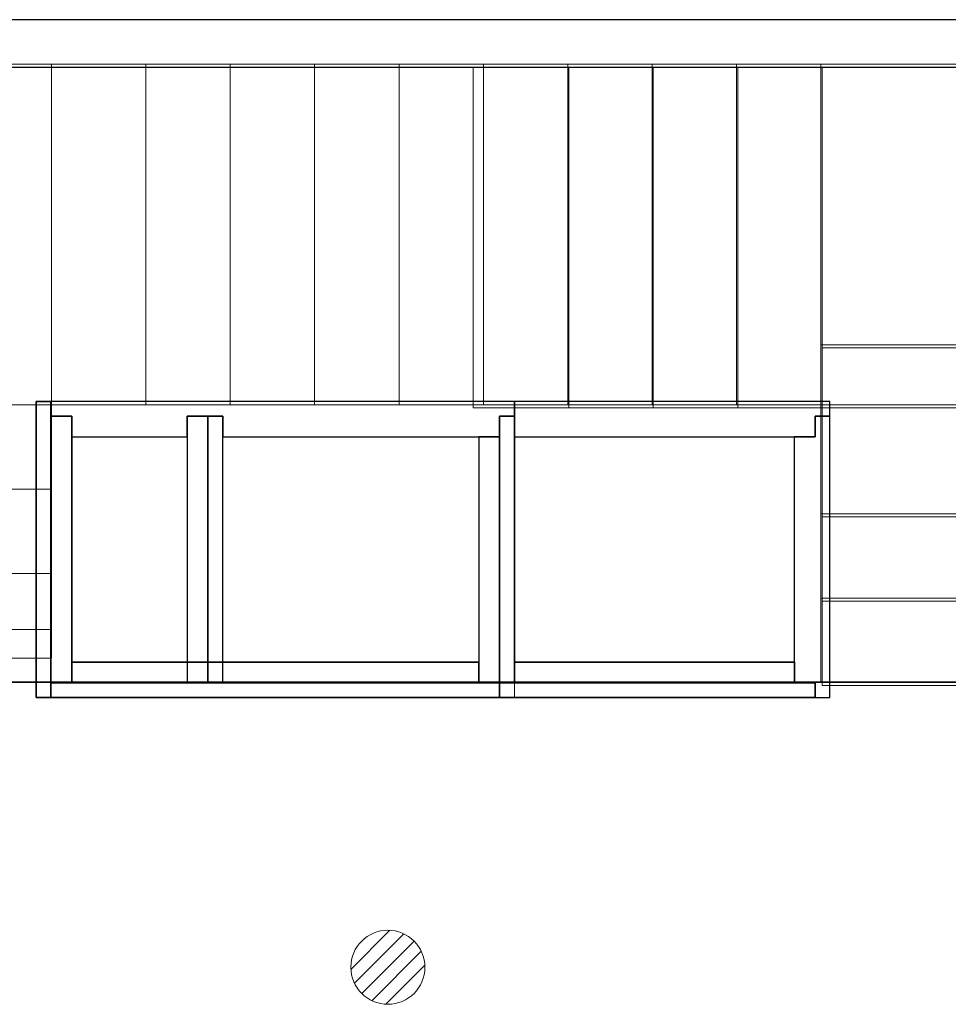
# Model space of a CAD drawing. Header units: metres. Extents: x 397.7 to 427.5, y 12.7 to 28.4.
# Tile 115 of 130: x 411.9 to 415.1, y 24.9 to 28.2. Entities that reach past the tile are written whole.
import ezdxf

# ---------------------------------------------------------------- set-up
doc = ezdxf.new("R2010")
doc.units = ezdxf.units.M
doc.layers.add('01_SUELOS', color=7, linetype='Continuous', lineweight=25, true_color=0x007f00)
for name, color, linetype, lineweight in [('A-DETL-GENF-OTLN', 7, 'Continuous', 18), ('A-WALL-____-MCUT', 7, 'Continuous', 25), ('A-WALL-____-OTLN', 7, 'Continuous', 25), ('S-STRS-____-MCUT', 7, 'Continuous', 18), ('S-STRS-____-OTLN', 7, 'Continuous', 18)]:
    doc.layers.add(name, color=color, linetype=linetype, lineweight=lineweight)

# ---------------------------------------------------------------- blocks, each defined once
blk = doc.blocks.new('Family - LONDR55-XX_ZZ-ARQ-CAA-M3D-Londres55-152793-05_TEL_P2')
at = {"layer": '01_SUELOS', "color": 9, "true_color": 0xaad4aa}
for p, q in [((17.4837, 12.8715), (12.3798, 12.8707)), ((12.3798, 12.8707), (17.4837, 12.8715))]:
    blk.add_line(p, q, dxfattribs=at)
blk = doc.blocks.new('Family - Escala P2-152907-05_TEL_P2')
at = {"layer": 'S-STRS-____-MCUT', "color": 253, "true_color": 0xaaaaaa}
for p, q in [((2.6211, 1.6126), (2.6211, 2.0879)), ((2.6211, 2.0879), (2.8077, 2.0879)), ((2.8077, 2.0879), (2.8382, 2.0879)), ((2.8382, 2.0879), (2.8805, 2.0879)), ((2.8805, 2.0879), (2.9431, 2.0879)), ((2.9431, 2.0879), (2.944, 2.0879)), ((3.229, 2.0879), (2.944, 2.0879)), ((2.944, 2.0879), (2.944, 0.9379)), ((2.944, 2.0879), (2.944, 0.9417)), ((3.229, 0.9379), (3.229, 2.0879)), ((2.6211, 0.9379), (2.6211, 1.6126)), ((2.8077, 0.9379), (2.6211, 0.9379)), ((2.8382, 0.9379), (2.8077, 0.9379)), ((2.8805, 0.9379), (2.8382, 0.9379)), ((2.9431, 0.9379), (2.8805, 0.9379)), ((2.944, 0.9379), (2.9431, 0.9379)), ((2.944, 0.9417), (2.944, 0.9379)), ((2.944, 0.9379), (3.229, 0.9379))]:
    blk.add_line(p, q, dxfattribs=at)
at = {"layer": 'S-STRS-____-OTLN', "color": 253, "true_color": 0xaaaaaa}
for p, q in [((3.7989, 2.0879), (2.6211, 2.0879)), ((2.6211, 1.6126), (2.6211, 2.0879)), ((3.7989, 2.0879), (2.6211, 2.0879)), ((2.8077, 2.0879), (2.6211, 2.0879)), ((2.8382, 2.0879), (2.8077, 2.0879)), ((2.8805, 2.0879), (2.8382, 2.0879)), ((2.9431, 2.0879), (2.8805, 2.0879)), ((2.9431, 2.0879), (2.944, 2.0879)), ((3.229, 2.0879), (2.944, 2.0879)), ((2.944, 2.0879), (2.944, 0.9379)), ((2.944, 2.0879), (2.944, 0.9379)), ((2.944, 0.9417), (2.944, 2.0879)), ((2.944, 2.0879), (3.229, 2.0879)), ((2.944, 2.0879), (2.944, 0.9379)), ((2.944, 2.0879), (3.229, 2.0879)), ((3.229, 0.9379), (3.229, 2.0879)), ((3.514, 2.0879), (3.229, 2.0879)), ((3.229, 2.0879), (3.514, 2.0879)), ((3.229, 2.0879), (3.229, 0.9379)), ((3.229, 0.9379), (3.229, 2.0879)), ((3.229, 0.9379), (3.229, 2.0879)), ((3.514, 2.0879), (3.229, 2.0879)), ((3.229, 0.9379), (3.229, 2.0879)), ((3.229, 2.0879), (3.229, 0.9379)), ((3.229, 2.0879), (3.514, 2.0879)), ((3.229, 2.0879), (3.229, 0.9379)), ((3.799, 2.0879), (3.514, 2.0879)), ((3.514, 2.0879), (3.799, 2.0879)), ((3.514, 2.0879), (3.514, 0.9379)), ((3.514, 0.9379), (3.514, 2.0879)), ((3.514, 0.9379), (3.514, 2.0879)), ((3.514, 2.0879), (3.514, 0.9379)), ((3.514, 2.0879), (3.799, 2.0879)), ((3.514, 0.9379), (3.514, 2.0879)), ((3.514, 0.9379), (3.514, 2.0879)), ((3.514, 2.0879), (3.514, 0.9379)), ((3.514, 2.0879), (3.799, 2.0879)), ((3.514, 2.0879), (3.514, 0.9379)), ((3.7989, 0.9379), (3.7989, 2.0879)), ((3.799, 2.0879), (3.7989, 2.0879)), ((3.7989, 0.9379), (3.7989, 2.0879)), ((3.7989, 2.0879), (3.799, 2.0879)), ((4.9492, 2.0879), (3.799, 2.0879)), ((3.799, 2.0879), (4.9492, 2.0879)), ((3.799, 2.0879), (3.799, 0.9379)), ((3.799, 0.9379), (3.799, 2.0879)), ((3.799, 0.9379), (3.799, 2.0879)), ((3.799, 2.0879), (3.799, 0.9379)), ((4.9492, 2.0879), (3.799, 2.0879)), ((3.799, 2.0879), (4.9492, 2.0879)), ((3.799, 2.0879), (3.799, 0.9379)), ((3.799, 0.9379), (3.799, 2.0879)), ((3.799, 2.0879), (3.799, 0.9379)), ((3.799, 0.9379), (3.799, 2.0879)), ((3.799, 0.9379), (3.799, 2.0879)), ((3.799, 2.0879), (3.799, 0.9379)), ((4.949, 0.9378), (4.9492, 2.0879)), ((4.9492, 2.0879), (4.949, 0.9378)), ((4.949, 0.9378), (4.9492, 2.0879)), ((4.9492, 2.0879), (4.949, 0.9378)), ((2.6211, 1.6126), (2.6211, 0.9379)), ((3.7991, 1.1403), (3.7989, 0.0002)), ((3.799, 0.9379), (3.7991, 1.1403)), ((3.7991, 1.1403), (4.9491, 1.1401)), ((4.9489, 0), (4.9491, 1.1401)), ((4.9491, 1.1401), (4.949, 0.9378)), ((3.7989, 0.9379), (2.6211, 0.9379)), ((3.7989, 0.9379), (2.6211, 0.9379)), ((2.8077, 0.9379), (2.6211, 0.9379)), ((2.8382, 0.9379), (2.8077, 0.9379)), ((2.8382, 0.9379), (2.8805, 0.9379)), ((2.8805, 0.9379), (2.9431, 0.9379)), ((2.9431, 0.9379), (2.944, 0.9379)), ((2.944, 0.9417), (2.944, 0.9379)), ((2.944, 0.9379), (3.229, 0.9379)), ((2.944, 0.9379), (3.229, 0.9379)), ((3.229, 0.9379), (2.944, 0.9379)), ((3.229, 0.9379), (3.514, 0.9379)), ((3.514, 0.9379), (3.229, 0.9379)), ((3.229, 0.9379), (3.514, 0.9379)), ((3.514, 0.9379), (3.229, 0.9379)), ((3.514, 0.9379), (3.799, 0.9379)), ((3.799, 0.9379), (3.514, 0.9379)), ((3.514, 0.9379), (3.799, 0.9379)), ((3.799, 0.9379), (3.514, 0.9379)), ((3.7989, 0.9379), (3.799, 0.9379)), ((3.7989, 0.9379), (3.799, 0.9379)), ((3.799, 0.9379), (4.949, 0.9378)), ((4.949, 0.9378), (3.799, 0.9379)), ((4.949, 0.9378), (3.799, 0.9379)), ((3.799, 0.9379), (4.949, 0.9378)), ((3.799, 0.9379), (3.799, 0.5702)), ((3.799, 0.5702), (3.799, 0.9379)), ((3.799, 0.9379), (4.949, 0.9378)), ((4.949, 0.9378), (3.799, 0.9379)), ((4.949, 0.9378), (3.799, 0.9379)), ((3.799, 0.9379), (3.799, 0.5702)), ((3.799, 0.9379), (4.949, 0.9378)), ((4.949, 0.57), (4.949, 0.9378)), ((4.949, 0.9378), (4.949, 0.57)), ((4.949, 0.57), (4.949, 0.9378)), ((4.949, 0.57), (3.799, 0.5702)), ((3.799, 0.5702), (4.949, 0.57)), ((3.799, 0.5702), (3.799, 0.2852)), ((3.799, 0.2852), (3.799, 0.5702)), ((3.799, 0.5702), (4.949, 0.57)), ((4.949, 0.57), (3.799, 0.5702)), ((3.799, 0.5702), (4.949, 0.57)), ((3.799, 0.5702), (4.949, 0.57)), ((3.799, 0.2852), (3.799, 0.5702)), ((4.949, 0.285), (4.949, 0.57)), ((4.949, 0.57), (4.949, 0.285)), ((4.949, 0.57), (4.949, 0.285)), ((3.7989, 0.0002), (3.799, 0.2852)), ((3.799, 0.2852), (3.7989, 0.0002)), ((3.7989, 0.0002), (3.799, 0.2852)), ((3.799, 0.2852), (4.949, 0.285)), ((4.949, 0.285), (3.799, 0.2852)), ((3.799, 0.2852), (4.949, 0.285)), ((3.799, 0.2852), (4.949, 0.285)), ((4.949, 0.285), (3.799, 0.2852)), ((3.799, 0.2852), (4.949, 0.285)), ((4.949, 0.285), (4.9489, 0)), ((4.9489, 0), (4.949, 0.285)), ((4.949, 0.285), (4.9489, 0)), ((4.9489, 0), (3.7989, 0.0002)), ((3.7989, 0.0002), (4.9489, 0)), ((3.7989, 0.0002), (4.9489, 0)), ((4.9489, 0), (3.7989, 0.0002))]:
    blk.add_line(p, q, dxfattribs=at)
blk = doc.blocks.new('Family - Evans P2-153127-05_TEL_P2')
at = {"layer": 'A-WALL-____-MCUT', "color": 253, "true_color": 0xaaaaaa}
for p, q in [((25.5877, 0.16), (0.0332, 0.16)), ((0, 0), (25.556, 0))]:
    blk.add_line(p, q, dxfattribs=at)
at = {"layer": 'A-WALL-____-OTLN', "color": 253, "true_color": 0xaaaaaa}
for p, q in [((25.5877, 0.16), (0.0332, 0.16)), ((0, 0), (25.556, 0))]:
    blk.add_line(p, q, dxfattribs=at)
at = {"layer": 'A-WALL-____-OTLN', "color": 253, "lineweight": 18, "true_color": 0xaaaaaa}
blk.add_line((0, 0), (25.556, 0), dxfattribs=at)
blk = doc.blocks.new('Family - Escala P1-155071-05_TEL_P2')
at = {"layer": 'S-STRS-____-OTLN', "color": 253, "true_color": 0xaaaaaa}
for p, q in [((1.1998, 2.0879), (0, 2.0879)), ((0, 2.0879), (1.1998, 2.0879)), ((0, 2.0879), (0, 0.9379)), ((0, 0.9379), (0, 2.0879)), ((1.1998, 2.0879), (0, 2.0879)), ((0, 2.0879), (1.1998, 2.0879)), ((0, 2.0879), (0, 0.9379)), ((0, 0.9379), (0, 2.0879)), ((3.7989, 2.0879), (0.9489, 2.0879)), ((0.9489, 2.0879), (1.1998, 2.0879)), ((0.9489, 0.9379), (0.9489, 2.0879)), ((3.7989, 2.0879), (0.9489, 2.0879)), ((0.9489, 0.9379), (0.9489, 2.0879)), ((0.9489, 2.0879), (1.1998, 2.0879)), ((1.519, 2.0879), (1.1998, 2.0879)), ((1.1998, 2.0879), (1.519, 2.0879)), ((1.1998, 2.0879), (1.1998, 0.9379)), ((1.1998, 0.9379), (1.1998, 2.0879)), ((1.1998, 0.9379), (1.1998, 2.0879)), ((1.1998, 2.0879), (1.1998, 0.9379)), ((1.1998, 0.9379), (1.1998, 2.0879)), ((1.1998, 2.0879), (1.1998, 0.9379)), ((1.519, 2.0879), (1.1998, 2.0879)), ((1.1998, 2.0879), (1.1998, 0.9379)), ((1.1998, 2.0879), (1.519, 2.0879)), ((1.1998, 0.9379), (1.1998, 2.0879)), ((1.1998, 2.0879), (1.1998, 0.9379)), ((1.1998, 2.0879), (1.1998, 0.9379)), ((1.519, 0.9379), (1.519, 2.0879)), ((1.519, 2.0879), (1.519, 0.9379)), ((1.804, 2.0879), (1.519, 2.0879)), ((1.519, 2.0879), (1.804, 2.0879)), ((1.519, 2.0879), (1.519, 0.9379)), ((1.519, 0.9379), (1.519, 2.0879)), ((1.519, 2.0879), (1.519, 0.9379)), ((1.519, 2.0879), (1.804, 2.0879)), ((1.519, 2.0879), (1.519, 0.9379)), ((1.519, 2.0879), (1.519, 0.9379)), ((1.804, 2.0879), (1.519, 2.0879)), ((1.519, 2.0879), (1.519, 0.9379)), ((1.804, 0.9379), (1.804, 2.0879)), ((1.804, 2.0879), (1.804, 0.9379)), ((2.089, 2.0879), (1.804, 2.0879)), ((1.804, 2.0879), (2.089, 2.0879)), ((1.804, 2.0879), (1.804, 0.9379)), ((1.804, 0.9379), (1.804, 2.0879)), ((1.804, 2.0879), (2.089, 2.0879)), ((1.804, 2.0879), (1.804, 0.9379)), ((1.804, 2.0879), (1.804, 0.9379)), ((1.804, 2.0879), (1.804, 0.9379)), ((2.089, 2.0879), (1.804, 2.0879)), ((1.804, 2.0879), (1.804, 0.9379)), ((2.374, 2.0879), (2.089, 2.0879)), ((2.089, 2.0879), (2.374, 2.0879)), ((2.089, 2.0879), (2.089, 0.9379)), ((2.089, 0.9379), (2.089, 2.0879)), ((2.089, 0.9379), (2.089, 2.0879)), ((2.089, 2.0879), (2.089, 0.9379)), ((2.089, 2.0879), (2.374, 2.0879)), ((2.089, 2.0879), (2.089, 0.9379)), ((2.089, 2.0879), (2.089, 0.9379)), ((2.089, 2.0879), (2.089, 0.9379)), ((2.374, 2.0879), (2.089, 2.0879)), ((2.089, 2.0879), (2.089, 0.9379)), ((2.659, 2.0879), (2.374, 2.0879)), ((2.374, 2.0879), (2.659, 2.0879)), ((2.374, 2.0879), (2.374, 0.9379)), ((2.374, 0.9379), (2.374, 2.0879)), ((2.374, 0.9379), (2.374, 2.0879)), ((2.374, 2.0879), (2.374, 0.9379)), ((2.374, 2.0879), (2.659, 2.0879)), ((2.374, 2.0879), (2.374, 0.9379)), ((2.374, 2.0879), (2.374, 0.9379)), ((2.374, 2.0879), (2.374, 0.9379)), ((2.659, 2.0879), (2.374, 2.0879)), ((2.374, 2.0879), (2.374, 0.9379)), ((2.659, 0.9379), (2.659, 2.0879)), ((2.659, 2.0879), (2.659, 0.9379)), ((2.944, 2.0879), (2.659, 2.0879)), ((2.659, 2.0879), (2.944, 2.0879)), ((2.659, 2.0879), (2.659, 0.9379)), ((2.659, 0.9379), (2.659, 2.0879)), ((2.659, 2.0879), (2.944, 2.0879)), ((2.659, 2.0879), (2.659, 0.9379)), ((2.659, 2.0879), (2.659, 0.9379)), ((2.659, 2.0879), (2.659, 0.9379)), ((2.944, 2.0879), (2.659, 2.0879)), ((2.659, 2.0879), (2.659, 0.9379)), ((3.229, 2.0879), (2.944, 2.0879)), ((2.944, 2.0879), (3.229, 2.0879)), ((2.944, 2.0879), (2.944, 0.9379)), ((2.944, 0.9379), (2.944, 2.0879)), ((2.944, 0.9379), (2.944, 2.0879)), ((2.944, 2.0879), (2.944, 0.9379)), ((2.944, 2.0879), (3.229, 2.0879)), ((2.944, 2.0879), (2.944, 0.9379)), ((2.944, 2.0879), (2.944, 0.9379)), ((2.944, 2.0879), (2.944, 0.9379)), ((3.229, 2.0879), (2.944, 2.0879)), ((2.944, 2.0879), (2.944, 0.9379)), ((3.514, 2.0879), (3.229, 2.0879)), ((3.229, 2.0879), (3.514, 2.0879)), ((3.229, 2.0879), (3.229, 0.9379)), ((3.229, 0.9379), (3.229, 2.0879)), ((3.229, 0.9379), (3.229, 2.0879)), ((3.229, 2.0879), (3.229, 0.9379)), ((3.229, 2.0879), (3.514, 2.0879)), ((3.229, 2.0879), (3.229, 0.9379)), ((3.229, 2.0879), (3.229, 0.9379)), ((3.229, 2.0879), (3.229, 0.9379)), ((3.514, 2.0879), (3.229, 2.0879)), ((3.229, 2.0879), (3.229, 0.9379)), ((3.514, 0.9379), (3.514, 2.0879)), ((3.514, 2.0879), (3.514, 0.9379)), ((3.799, 2.0879), (3.514, 2.0879)), ((3.514, 2.0879), (3.799, 2.0879)), ((3.514, 2.0879), (3.514, 0.9379)), ((3.514, 0.9379), (3.514, 2.0879)), ((3.799, 2.0879), (3.514, 2.0879)), ((3.514, 2.0879), (3.514, 0.9379)), ((3.514, 2.0879), (3.514, 0.9379)), ((3.514, 2.0879), (3.514, 0.9379)), ((3.799, 2.0879), (3.514, 2.0879)), ((3.514, 2.0879), (3.514, 0.9379)), ((3.799, 2.0879), (3.7989, 2.0879)), ((3.7989, 2.0879), (3.799, 2.0879)), ((3.7989, 2.0879), (3.7989, 0.9379)), ((3.7989, 0.9379), (3.7989, 2.0879)), ((3.799, 0.9379), (3.799, 2.0879)), ((3.799, 2.0879), (3.799, 0.9379)), ((4.9492, 2.0879), (3.799, 2.0879)), ((3.799, 2.0879), (4.9492, 2.0879)), ((3.799, 2.0879), (3.799, 0.9379)), ((3.799, 0.9379), (3.799, 2.0879)), ((4.9492, 2.0879), (3.799, 2.0879)), ((3.799, 2.0879), (4.9492, 2.0879)), ((3.799, 2.0879), (3.799, 0.9379)), ((3.799, 0.9379), (3.799, 2.0879)), ((3.799, 2.0879), (3.799, 0.9379)), ((3.799, 2.0879), (3.799, 0.9379)), ((3.799, 2.0879), (3.799, 0.9379)), ((3.799, 2.0879), (3.799, 0.9379)), ((4.949, 0.9378), (4.9492, 2.0879)), ((4.9492, 2.0879), (4.949, 0.9378)), ((4.949, 0.9378), (4.9492, 2.0879)), ((4.9492, 2.0879), (4.949, 0.9378)), ((3.7991, 1.1403), (3.7989, 0.0002)), ((3.799, 0.9379), (3.7991, 1.1403)), ((3.7991, 1.1403), (4.9491, 1.1401)), ((4.9489, 0), (4.9491, 1.1401)), ((4.9491, 1.1401), (4.949, 0.9378)), ((1.1998, 0.9379), (0, 0.9379)), ((0, 0.9379), (1.1998, 0.9379)), ((0, 0.9379), (0, 0.6529)), ((0, 0.6529), (0, 0.9379)), ((0, 0.9379), (1.1998, 0.9379)), ((1.1998, 0.9379), (0, 0.9379)), ((0, 0.9379), (1.1998, 0.9379)), ((1.1998, 0.9379), (0, 0.9379)), ((0, 0.9379), (0, 0.6529)), ((0, 0.9379), (0, 0.9378)), ((0, 0.9378), (0, 0.9379)), ((0, 0.9379), (1.1998, 0.9379)), ((0, 0.9379), (0, 0.6529)), ((0, 0.9379), (1.1998, 0.9379)), ((0, 0.9379), (1.1998, 0.9379)), ((0, 0.9379), (1.1998, 0.9379)), ((0, 0.9378), (0, 0.1794)), ((0, 0.9378), (1.1998, 0.9378)), ((1.1998, 0.9378), (0, 0.9378)), ((0, 0.9378), (0, 0.1794)), ((3.7989, 0.9379), (0.9489, 0.9379)), ((0.9489, 0.9379), (1.1998, 0.9379)), ((3.7989, 0.9379), (0.9489, 0.9379)), ((0.9489, 0.9379), (1.1998, 0.9379)), ((1.1998, 0.6529), (1.1998, 0.9379)), ((1.1998, 0.9379), (1.1998, 0.6529)), ((1.1998, 0.9379), (1.519, 0.9379)), ((1.519, 0.9379), (1.1998, 0.9379)), ((1.1998, 0.9378), (1.1998, 0.9379)), ((1.1998, 0.6529), (1.1998, 0.9379)), ((1.1998, 0.9378), (1.1998, 0.9379)), ((1.1998, 0.9379), (1.1998, 0.6529)), ((1.519, 0.9379), (1.1998, 0.9379)), ((1.519, 0.9379), (1.1998, 0.9379)), ((1.1998, 0.9378), (1.1998, 0.1794)), ((1.1998, 0.9378), (1.1998, 0.1794)), ((1.519, 0.9379), (1.804, 0.9379)), ((1.804, 0.9379), (1.519, 0.9379)), ((1.519, 0.9379), (1.804, 0.9379)), ((1.804, 0.9379), (1.519, 0.9379)), ((1.804, 0.9379), (2.089, 0.9379)), ((2.089, 0.9379), (1.804, 0.9379)), ((1.804, 0.9379), (2.089, 0.9379)), ((2.089, 0.9379), (1.804, 0.9379)), ((2.089, 0.9379), (2.374, 0.9379)), ((2.374, 0.9379), (2.089, 0.9379)), ((2.089, 0.9379), (2.374, 0.9379)), ((2.374, 0.9379), (2.089, 0.9379)), ((2.374, 0.9379), (2.659, 0.9379)), ((2.659, 0.9379), (2.374, 0.9379)), ((2.659, 0.9379), (2.374, 0.9379)), ((2.659, 0.9379), (2.374, 0.9379)), ((2.659, 0.9379), (2.944, 0.9379)), ((2.944, 0.9379), (2.659, 0.9379)), ((2.944, 0.9379), (2.659, 0.9379)), ((2.944, 0.9379), (2.659, 0.9379)), ((2.944, 0.9379), (3.229, 0.9379)), ((3.229, 0.9379), (2.944, 0.9379)), ((2.944, 0.9379), (3.229, 0.9379)), ((3.229, 0.9379), (2.944, 0.9379)), ((3.229, 0.9379), (3.514, 0.9379)), ((3.514, 0.9379), (3.229, 0.9379)), ((3.229, 0.9379), (3.514, 0.9379)), ((3.514, 0.9379), (3.229, 0.9379)), ((3.514, 0.9379), (3.799, 0.9379)), ((3.799, 0.9379), (3.514, 0.9379)), ((3.514, 0.9379), (3.799, 0.9379)), ((3.799, 0.9379), (3.514, 0.9379)), ((3.7989, 0.9379), (3.799, 0.9379)), ((3.7989, 0.9379), (3.799, 0.9379)), ((4.949, 0.9378), (3.799, 0.9379)), ((3.799, 0.9379), (4.949, 0.9378)), ((3.799, 0.9379), (3.799, 0.5702)), ((3.799, 0.5702), (3.799, 0.9379)), ((4.949, 0.9378), (3.799, 0.9379)), ((3.799, 0.9379), (3.799, 0.5702)), ((3.799, 0.9379), (4.949, 0.9378)), ((3.799, 0.9379), (4.949, 0.9378)), ((4.949, 0.9378), (3.799, 0.9379)), ((3.799, 0.9379), (4.949, 0.9378)), ((4.949, 0.9378), (3.799, 0.9379)), ((4.949, 0.57), (4.949, 0.9378)), ((4.949, 0.9378), (4.949, 0.57)), ((4.949, 0.57), (4.949, 0.9378)), ((0, 0.6529), (1.1998, 0.6529)), ((1.1998, 0.6529), (0, 0.6529)), ((1.1998, 0.6529), (0, 0.6529)), ((0, 0.6529), (1.1998, 0.6529)), ((0, 0.6529), (0, 0.3679)), ((0, 0.3679), (0, 0.6529)), ((0, 0.3679), (0, 0.6529)), ((0, 0.6529), (0, 0.3679)), ((0, 0.6529), (1.1998, 0.6529)), ((0, 0.6529), (1.1998, 0.6529)), ((0, 0.6529), (1.1998, 0.6529)), ((0, 0.6529), (1.1998, 0.6529)), ((1.1998, 0.3679), (1.1998, 0.6529)), ((1.1998, 0.6529), (1.1998, 0.3679)), ((1.1998, 0.3679), (1.1998, 0.6529)), ((1.1998, 0.6529), (1.1998, 0.3679)), ((4.949, 0.57), (3.799, 0.5702)), ((3.799, 0.5702), (4.949, 0.57)), ((3.799, 0.5702), (3.799, 0.2852)), ((3.799, 0.2852), (3.799, 0.5702)), ((3.799, 0.5702), (4.949, 0.57)), ((4.949, 0.57), (3.799, 0.5702)), ((3.799, 0.5702), (4.949, 0.57)), ((3.799, 0.5702), (4.949, 0.57)), ((3.799, 0.2852), (3.799, 0.5702)), ((4.949, 0.285), (4.949, 0.57)), ((4.949, 0.57), (4.949, 0.285)), ((4.949, 0.57), (4.949, 0.285)), ((0, 0.3679), (1.1998, 0.3679)), ((1.1998, 0.3679), (0, 0.3679)), ((1.1998, 0.3679), (0, 0.3679)), ((0, 0.3679), (1.1998, 0.3679)), ((0, 0.3679), (0, 0.0829)), ((0, 0.0829), (0, 0.3679)), ((0, 0.3679), (0, 0.0829)), ((0, 0.3679), (1.1998, 0.3679)), ((0, 0.0829), (0, 0.3679)), ((0, 0.3679), (1.1998, 0.3679)), ((0, 0.3679), (1.1998, 0.3679)), ((0, 0.3679), (1.1998, 0.3679)), ((1.1998, 0.0829), (1.1998, 0.3679)), ((1.1998, 0.3679), (1.1998, 0.0829)), ((1.1998, 0.3679), (1.1998, 0.0829)), ((1.1998, 0.0829), (1.1998, 0.3679)), ((3.7989, 0.0002), (3.799, 0.2852)), ((3.799, 0.2852), (3.7989, 0.0002)), ((3.7989, 0.0002), (3.799, 0.2852)), ((3.799, 0.2852), (4.949, 0.285)), ((4.949, 0.285), (3.799, 0.2852)), ((3.799, 0.2852), (4.949, 0.285)), ((3.799, 0.2852), (4.949, 0.285)), ((4.949, 0.285), (3.799, 0.2852)), ((3.799, 0.2852), (4.949, 0.285)), ((4.949, 0.285), (4.9489, 0)), ((4.9489, 0), (4.949, 0.285)), ((4.949, 0.285), (4.9489, 0)), ((0, 0.1794), (0, 0.0829)), ((1.1998, 0.1794), (0, 0.1794)), ((1.1998, 0.1794), (0, 0.1794)), ((0, 0.1794), (0, 0.0829)), ((1.1998, 0.1794), (1.1998, 0.0829)), ((1.1998, 0.1794), (1.1998, 0.0829)), ((0, 0.0829), (1.1998, 0.0829)), ((1.1998, 0.0829), (0, 0.0829)), ((0, 0.0829), (1.1998, 0.0829)), ((1.1998, 0.0829), (0, 0.0829)), ((0, 0.0829), (1.1998, 0.0829)), ((0, 0.0829), (1.1998, 0.0829)), ((4.9489, 0), (3.7989, 0.0002)), ((3.7989, 0.0002), (4.9489, 0)), ((3.7989, 0.0002), (4.9489, 0)), ((4.9489, 0), (3.7989, 0.0002))]:
    blk.add_line(p, q, dxfattribs=at)
blk = doc.blocks.new('Family - Envans PB-155415-05_TEL_P2')
at = {"layer": 'A-WALL-____-MCUT', "color": 253, "true_color": 0xaaaaaa}
for p, q in [((0.9849, 0.12), (0.05, 0.12)), ((0.05, 0.12), (0.05, 0.05)), ((0.9849, 0.05), (0.9849, 0.12)), ((1.4949, 0.12), (1.1049, 0.12)), ((1.1049, 0.12), (1.1049, 0.05)), ((1.4949, 0.05), (1.4949, 0.12)), ((0, 0.05), (0, 0)), ((0.05, 0.05), (0, 0.05)), ((1.1049, 0.05), (0.9849, 0.05)), ((1.5649, 0.05), (1.4949, 0.05)), ((1.5649, 0), (1.5649, 0.05)), ((0, 0), (1.5649, 0))]:
    blk.add_line(p, q, dxfattribs=at)
at = {"layer": 'A-WALL-____-OTLN', "color": 253, "true_color": 0xaaaaaa}
for p, q in [((0.05, 0.12), (0.05, 0.05)), ((0.9849, 0.12), (0.05, 0.12)), ((0.9849, 0.05), (0.9849, 0.12)), ((1.1049, 0.12), (1.1049, 0.05)), ((1.4949, 0.12), (1.1049, 0.12)), ((1.4949, 0.05), (1.4949, 0.12)), ((0, 0.05), (0, 0)), ((0.05, 0.05), (0, 0.05)), ((1.1049, 0.05), (0.9849, 0.05)), ((1.5649, 0.05), (1.4949, 0.05)), ((1.5649, 0), (1.5649, 0.05)), ((0, 0), (1.5649, 0))]:
    blk.add_line(p, q, dxfattribs=at)
at = {"layer": 'A-WALL-____-OTLN', "color": 253, "lineweight": 18, "true_color": 0xaaaaaa}
blk.add_line((0, 0), (1.6149, 0), dxfattribs=at)
blk = doc.blocks.new('Family - Envans PB-155440-05_TEL_P2')
at = {"layer": 'A-WALL-____-MCUT', "color": 253, "true_color": 0xaaaaaa}
for p, q in [((0.83, 0.12), (0, 0.12)), ((0, 0.12), (0, 0.05)), ((0.83, 0.05), (0.83, 0.12)), ((0, 0.05), (0, 0)), ((0.9, 0.05), (0, 0.05)), ((0, 0.05), (0.83, 0.05)), ((0.9, 0), (0.9, 0.05)), ((0, 0), (0.9, 0))]:
    blk.add_line(p, q, dxfattribs=at)
at = {"layer": 'A-WALL-____-OTLN', "color": 253, "true_color": 0xaaaaaa}
for p, q in [((0.83, 0.12), (0, 0.12)), ((0, 0.12), (0, 0.05)), ((0.83, 0.05), (0.83, 0.12)), ((0, 0.05), (0, 0)), ((0, 0.05), (0.9, 0.05)), ((0, 0.05), (0.83, 0.05)), ((0.9, 0.05), (0.9, 0)), ((0.9, 0), (0, 0))]:
    blk.add_line(p, q, dxfattribs=at)
at = {"layer": 'A-WALL-____-OTLN', "color": 253, "lineweight": 18, "true_color": 0xaaaaaa}
blk.add_line((-0.05, 0), (0.9, 0), dxfattribs=at)
blk = doc.blocks.new('Family - Envans PB-155580-05_TEL_P2')
at = {"layer": 'A-WALL-____-MCUT', "color": 253, "true_color": 0xaaaaaa}
for p, q in [((1.4449, 0.12), (0.07, 0.12)), ((0.07, 0.12), (0.07, 0.05)), ((1.4449, 0.05), (1.4449, 0.12)), ((0, 0.05), (0, 0)), ((1.5149, 0.05), (0, 0.05)), ((0.07, 0.05), (1.4449, 0.05)), ((1.5149, 0), (1.5149, 0.05)), ((0, 0), (1.5149, 0))]:
    blk.add_line(p, q, dxfattribs=at)
at = {"layer": 'A-WALL-____-OTLN', "color": 253, "true_color": 0xaaaaaa}
for p, q in [((0.07, 0.05), (0.07, 0.12)), ((0.07, 0.12), (1.4449, 0.12)), ((1.4449, 0.12), (1.4449, 0.05)), ((0, 0.05), (1.5149, 0.05)), ((0, 0), (0, 0.05)), ((1.4449, 0.05), (0.07, 0.05)), ((1.5149, 0.05), (1.5149, 0)), ((1.5149, 0), (0, 0))]:
    blk.add_line(p, q, dxfattribs=at)
at = {"layer": 'A-WALL-____-OTLN', "color": 253, "lineweight": 18, "true_color": 0xaaaaaa}
blk.add_line((0, 0), (1.5149, 0), dxfattribs=at)
blk = doc.blocks.new('Family - Envans PB-155603-05_TEL_P2')
at = {"layer": 'A-WALL-____-MCUT', "color": 253, "true_color": 0xaaaaaa}
for p, q in [((0.95, 0.12), (0.05, 0.12)), ((0.05, 0.12), (0.05, 0.05)), ((0.95, 0.05), (0.95, 0.12)), ((0, 0.05), (0, 0)), ((1, 0.05), (0, 0.05)), ((0.05, 0.05), (0.95, 0.05)), ((1, 0), (1, 0.05)), ((0, 0), (1, 0))]:
    blk.add_line(p, q, dxfattribs=at)
at = {"layer": 'A-WALL-____-OTLN', "color": 253, "true_color": 0xaaaaaa}
for p, q in [((0.05, 0.05), (0.05, 0.12)), ((0.05, 0.12), (0.95, 0.12)), ((0.95, 0.12), (0.95, 0.05)), ((0, 0.05), (1, 0.05)), ((0, 0), (0, 0.05)), ((0.95, 0.05), (0.05, 0.05)), ((1, 0.05), (1, 0)), ((1, 0), (0, 0))]:
    blk.add_line(p, q, dxfattribs=at)
at = {"layer": 'A-WALL-____-OTLN', "color": 253, "lineweight": 18, "true_color": 0xaaaaaa}
blk.add_line((0, 0), (1, 0), dxfattribs=at)
blk = doc.blocks.new('Family - Envans PB-155632-05_TEL_P2')
at = {"layer": 'A-WALL-____-MCUT', "color": 253, "true_color": 0xaaaaaa}
for p, q in [((1.0656, 0.12), (0.05, 0.12)), ((0.05, 0.12), (0.05, 0.05)), ((1.0656, 0), (1.0656, 0.12)), ((0.05, 0.05), (0, 0.05)), ((0, 0.05), (0, 0)), ((0, 0), (1.0656, 0))]:
    blk.add_line(p, q, dxfattribs=at)
at = {"layer": 'A-WALL-____-OTLN', "color": 253, "true_color": 0xaaaaaa}
for p, q in [((1.0656, 0.12), (0.05, 0.12)), ((0.05, 0.12), (0.05, 0.05)), ((1.0656, 0), (1.0656, 0.12)), ((0, 0.05), (0, 0)), ((0.05, 0.05), (0, 0.05)), ((0, 0), (1.0656, 0))]:
    blk.add_line(p, q, dxfattribs=at)
at = {"layer": 'A-WALL-____-OTLN', "color": 253, "lineweight": 18, "true_color": 0xaaaaaa}
blk.add_line((0, 0), (1.0656, 0), dxfattribs=at)
blk = doc.blocks.new('Family - Envans PB-155670-05_TEL_P2')
at = {"layer": 'A-WALL-____-MCUT', "color": 253, "true_color": 0xaaaaaa}
for p, q in [((0.9, 0.12), (0, 0.12)), ((0, 0.12), (0, 0.05)), ((0.9, 0.05), (0.9, 0.12)), ((0.9, 0.05), (0, 0.05)), ((0, 0.05), (0, 0)), ((0, 0.05), (0.9, 0.05)), ((0.9, 0), (0.9, 0.05)), ((0, 0), (0.9, 0))]:
    blk.add_line(p, q, dxfattribs=at)
at = {"layer": 'A-WALL-____-OTLN', "color": 253, "true_color": 0xaaaaaa}
for p, q in [((0.9, 0.12), (0, 0.12)), ((0, 0.12), (0, 0.05)), ((0.9, 0.05), (0.9, 0.12)), ((0.9, 0.05), (0, 0.05)), ((0, 0.05), (0, 0)), ((0.9, 0.05), (0, 0.05)), ((0.9, 0), (0.9, 0.05)), ((0, 0), (0.9, 0))]:
    blk.add_line(p, q, dxfattribs=at)
at = {"layer": 'A-WALL-____-OTLN', "color": 253, "lineweight": 18, "true_color": 0xaaaaaa}
blk.add_line((0, 0), (0.9, 0), dxfattribs=at)
blk = doc.blocks.new('Family - Envans PB-155780-05_TEL_P2')
at = {"layer": 'A-WALL-____-MCUT', "color": 253, "true_color": 0xaaaaaa}
for p, q in [((0.88, 0.12), (0.05, 0.12)), ((0.05, 0.12), (0.05, 0.05)), ((0.88, 0.05), (0.88, 0.12)), ((0, 0.05), (0, 0)), ((0.05, 0.05), (0, 0.05)), ((0.95, 0.05), (0.88, 0.05)), ((0.95, 0), (0.95, 0.05)), ((0, 0), (0.95, 0))]:
    blk.add_line(p, q, dxfattribs=at)
at = {"layer": 'A-WALL-____-OTLN', "color": 253, "true_color": 0xaaaaaa}
for p, q in [((0.05, 0.12), (0.05, 0.05)), ((0.88, 0.12), (0.05, 0.12)), ((0.88, 0.05), (0.88, 0.12)), ((0, 0.05), (0, 0)), ((0.05, 0.05), (0, 0.05)), ((0.95, 0.05), (0.88, 0.05)), ((0.95, 0), (0.95, 0.05)), ((0, 0), (0.95, 0))]:
    blk.add_line(p, q, dxfattribs=at)
at = {"layer": 'A-WALL-____-OTLN', "color": 253, "lineweight": 18, "true_color": 0xaaaaaa}
blk.add_line((0, 0), (1, 0), dxfattribs=at)
blk = doc.blocks.new('Family - Envans PB-155889-05_TEL_P2')
at = {"layer": 'A-WALL-____-MCUT', "color": 253, "true_color": 0xaaaaaa}
for p, q in [((0.9956, 0.12), (0.05, 0.12)), ((0.05, 0.12), (0.05, 0.05)), ((0.9956, 0.05), (0.9956, 0.12)), ((0, 0.05), (0, 0)), ((1.0656, 0.05), (0, 0.05)), ((0.05, 0.05), (0.9956, 0.05)), ((1.0656, 0), (1.0656, 0.05)), ((0, 0), (1.0656, 0))]:
    blk.add_line(p, q, dxfattribs=at)
at = {"layer": 'A-WALL-____-OTLN', "color": 253, "true_color": 0xaaaaaa}
for p, q in [((0.05, 0.05), (0.05, 0.12)), ((0.05, 0.12), (0.9956, 0.12)), ((0.9956, 0.12), (0.9956, 0.05)), ((0, 0.05), (1.0656, 0.05)), ((0, 0), (0, 0.05)), ((0.9956, 0.05), (0.05, 0.05)), ((1.0656, 0.05), (1.0656, 0)), ((1.0656, 0), (0, 0))]:
    blk.add_line(p, q, dxfattribs=at)
at = {"layer": 'A-WALL-____-OTLN', "color": 253, "lineweight": 18, "true_color": 0xaaaaaa}
blk.add_line((0.05, 0), (1.0656, 0), dxfattribs=at)
blk = doc.blocks.new('LONDR55-XX_ZZ-ARQ-CAA-M3D-Londres55_ifc-1-05_TEL_P2')
at = {"layer": '01_SUELOS', "color": 253, "lineweight": 18, "true_color": 0xaaaaaa}
blk.add_blockref('Family - LONDR55-XX_ZZ-ARQ-CAA-M3D-Londres55-152793-05_TEL_P2', (398.2971, 13.1206), dxfattribs=at)
at = {"layer": 'A-WALL-____-OTLN', "color": 253, "lineweight": 18, "true_color": 0xaaaaaa}
for name, p, rotation in [('Family - Evans P2-153127-05_TEL_P2', (426.8464, 28.2282), 180), ('Family - Envans PB-155415-05_TEL_P2', (413.5914, 26.9396), 180), ('Family - Envans PB-155603-05_TEL_P2', (411.9764, 26.9396), 270), ('Family - Envans PB-155632-05_TEL_P2', (414.6569, 26.9396), 180), ('Family - Envans PB-155780-05_TEL_P2', (414.6569, 25.9396), 90), ('Family - Envans PB-155670-05_TEL_P2', (412.6064, 25.9896), 90), ('Family - Envans PB-155440-05_TEL_P2', (413.5914, 25.9896), 90)]:
    blk.add_blockref(name, p, dxfattribs=dict(at, rotation=rotation))
for name, p in [('Family - Envans PB-155580-05_TEL_P2', (412.0264, 25.9396)), ('Family - Envans PB-155889-05_TEL_P2', (413.5414, 25.9396))]:
    blk.add_blockref(name, p, dxfattribs=at)
at = {"layer": 'S-STRS-____-OTLN', "color": 253, "lineweight": 18, "true_color": 0xaaaaaa}
for name, p in [('Family - Escala P1-155071-05_TEL_P2', (410.8278, 25.9903)), ('Family - Escala P2-152907-05_TEL_P2', (410.8316, 25.9803))]:
    blk.add_blockref(name, p, dxfattribs=at)
blk = doc.blocks.new('ZYR_08_04 Altaveu Sostre Encastat - Altaveu Encastat 01-911395-05_TEL_P2')
at = {"layer": 'A-DETL-GENF-OTLN', "color": 6, "true_color": 0xff00ff}
for p, q in [((-0.1248, -0.007), (0.007, 0.1248)), ((-0.1128, -0.0539), (0.0539, 0.1128)), ((-0.0884, -0.0884), (0.0884, 0.0884)), ((-0.0539, -0.1128), (0.1128, 0.0539)), ((-0.007, -0.1248), (0.1248, 0.007))]:
    blk.add_line(p, q, dxfattribs=at)
blk.add_circle((0, 0), 0.125, dxfattribs=at)

msp = doc.modelspace()

# ---------------------------------------------------------------- block references
at = {"lineweight": 5}
msp.add_blockref('LONDR55-XX_ZZ-ARQ-CAA-M3D-Londres55_ifc-1-05_TEL_P2', (0, 0), dxfattribs=at)
at = {"layer": 'A-DETL-GENF-OTLN', "color": 6, "true_color": 0xff00ff}
msp.add_blockref('ZYR_08_04 Altaveu Sostre Encastat - Altaveu Encastat 01-911395-05_TEL_P2', (413.1641, 25.0295), dxfattribs=at)

doc.saveas('drawing.dxf')
